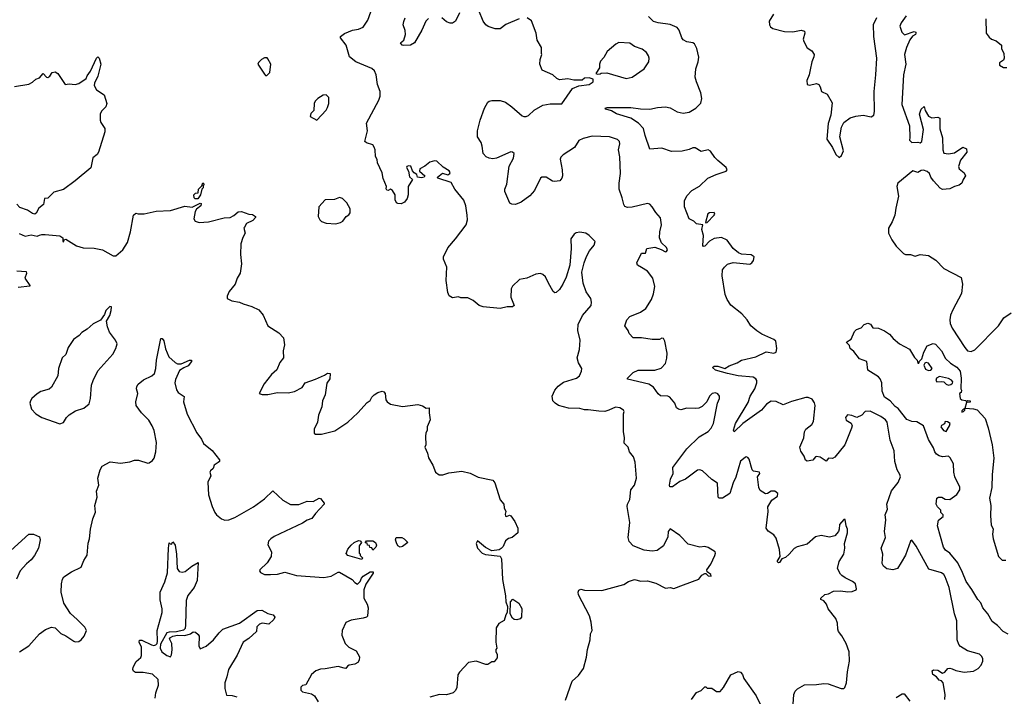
# Model space of a CAD drawing. Extents: x 2220520 to 2384350, y 721165 to 893491.
# Tile 206 of 256: x 2268928 to 2277203, y 838101 to 843789. Entities that reach past the tile are written whole.
import ezdxf

# ---------------------------------------------------------------- set-up
doc = ezdxf.new("R2010")
doc.units = 0

msp = doc.modelspace()

# ---------------------------------------------------------------- linework, layer by layer
at = {"layer": '0CON20XD'}
for points in [[(2273515, 838067.5), (2273572.3, 838227.7), (2273623.3, 838275), (2273666.7, 838335), (2273691.2, 838428.8), (2273698.8, 838495), (2273721.2, 838575), (2273726.2, 838625), (2273740, 838655), (2273732, 838725), (2273717.3, 838777.3), (2273623.8, 838955), (2273621.2, 838975), (2273627, 838993), (2273645, 839000), (2273675, 838993.3), (2273819.3, 838990.7), (2274005, 839040), (2274045, 839066.7), (2274095, 839083.3), (2274149.5, 839069.5), (2274205, 839072.5), (2274275, 839050.8), (2274355, 839010), (2274395, 839016), (2274425, 839006.7), (2274506.7, 839036.7), (2274635.9, 839084.1), (2274661.7, 839118.3), (2274685, 839133.3), (2274695, 839132.5), (2274715, 839112.5), (2274738.3, 839111.7), (2274738, 839125), (2274707, 839147), (2274703, 839163), (2274737.7, 839212.3), (2274770, 839285), (2274776.7, 839305), (2274772.5, 839315), (2274715, 839351.2), (2274685, 839358.8), (2274645, 839353.8), (2274545, 839379.2), (2274475, 839453.8), (2274395, 839507.5), (2274377.5, 839485), (2274375, 839440), (2274340, 839365), (2274284.3, 839325.7), (2274245, 839320.6), (2274175, 839330), (2274085, 839366.2), (2274051.7, 839401.7), (2274042, 839435), (2274057, 839563), (2274034.3, 839695), (2274037.1, 839715), (2274055.6, 839755), (2274064.3, 839835), (2274094.5, 839875), (2274112.5, 839935), (2274099.5, 840069.5), (2274086.2, 840115), (2274053.3, 840155), (2274041.2, 840195), (2274008.3, 840228.3), (2274010, 840275), (2274001.9, 840325), (2274002, 840475), (2274008, 840495), (2274003.3, 840505), (2273972.5, 840525), (2273935, 840532), (2273880, 840505), (2273845, 840496.2), (2273796.4, 840496.4), (2273705, 840510), (2273675, 840507.5), (2273635, 840518.8), (2273541.7, 840521.7), (2273456.1, 840546.1), (2273427.5, 840565), (2273410, 840585), (2273403.8, 840625), (2273425.8, 840674.2), (2273452.4, 840707.6), (2273497.4, 840742.6), (2273608.8, 840775), (2273632.9, 840795), (2273650, 840835), (2273651.2, 840855), (2273624.5, 840904.5), (2273611.9, 840945), (2273633.3, 841015), (2273639.4, 841095), (2273618.6, 841175), (2273621.9, 841225), (2273658.3, 841301.7), (2273730, 841385), (2273734.2, 841415), (2273728, 841445), (2273690.2, 841500.2), (2273664.4, 841575), (2273653.8, 841665), (2273672, 841745), (2273692.1, 841797.9), (2273715.6, 841844.4), (2273755, 841893.3), (2273763.3, 841925), (2273715, 841973.3), (2273685, 841993.3), (2273636.4, 842003.6), (2273605, 841996.2), (2273587.5, 841985), (2273561.2, 841945), (2273564.1, 841865.9), (2273550.8, 841725), (2273520, 841625), (2273494, 841565), (2273465, 841520), (2273437.5, 841495), (2273425, 841493.8), (2273412.7, 841502.7), (2273369.7, 841579.7), (2273345.8, 841625.8), (2273325, 841646.7), (2273305, 841656.2), (2273265, 841650), (2273190, 841615), (2273130, 841605), (2273070.5, 841549.5), (2273058.8, 841525), (2273056.2, 841455), (2273083.8, 841385), (2273070, 841375), (2273025, 841376), (2272965, 841361.8), (2272822.5, 841375), (2272788.8, 841385), (2272738.8, 841428.8), (2272695, 841451.2), (2272635, 841451.2), (2272615, 841458.8), (2272565, 841451.2), (2272538.3, 841468.3), (2272526.2, 841495), (2272511.4, 841595), (2272517.2, 841707.2), (2272490, 841775), (2272488.9, 841795), (2272525, 841870), (2272590, 841945), (2272680, 842065), (2272690.8, 842105), (2272690, 842145), (2272678.8, 842225), (2272661.7, 842271.7), (2272585, 842363.3), (2272555, 842418.8), (2272441.4, 842455), (2272440.8, 842465), (2272481.9, 842498.1), (2272525, 842483.1), (2272543.5, 842495), (2272547.1, 842505), (2272538.8, 842518.8), (2272488.3, 842548.3), (2272435, 842600), (2272415, 842603.3), (2272375, 842590), (2272334.1, 842555.9), (2272291.2, 842535), (2272288.8, 842515), (2272332, 842475), (2272326.7, 842465), (2272305, 842458.8), (2272271.2, 842465), (2272265, 842487.5), (2272242.3, 842502.3), (2272229.3, 842519.3), (2272216.7, 842556.7), (2272195, 842560), (2272182.5, 842555), (2272180, 842545), (2272196.4, 842516.4), (2272205, 842466.7), (2272230, 842445), (2272194.2, 842385), (2272193.3, 842315), (2272183.3, 842285), (2272163.3, 842255), (2272135, 842241.2), (2272105, 842242.5), (2272095, 842250), (2272083.6, 842273.6), (2272083.8, 842315), (2272061.7, 842351.7), (2272045, 842363.3), (2272025, 842353.3), (2272012.5, 842355), (2272007, 842367), (2272010, 842385), (2271982.7, 842452.7), (2271975, 842500), (2271936.2, 842585), (2271932.3, 842612.3), (2271919.5, 842639.5), (2271916.2, 842695), (2271908.3, 842718.3), (2271895, 842737.5), (2271843, 842753), (2271827.5, 842765), (2271852.5, 842855), (2271842.7, 842917.3), (2271947.8, 843112.2), (2271957.9, 843145), (2271958.1, 843185), (2271935.6, 843245), (2271924.4, 843324.4), (2271908.7, 843358.7), (2271888.7, 843378.7), (2271753.3, 843435), (2271698.8, 843475), (2271672.5, 843575), (2271624, 843635), (2271625, 843646.7), (2271658.3, 843671.7), (2271725, 843700), (2271775, 843708), (2271816.2, 843725), (2271854.2, 843785), (2271894.3, 843895)], [(2272365, 843799.2), (2272341.8, 843775), (2272309, 843701), (2272245.3, 843594.7), (2272213.8, 843575), (2272155, 843571.2), (2272141.9, 843575), (2272128.8, 843595), (2272156.7, 843615), (2272169.2, 843665), (2272168.3, 843698.3), (2272150, 843745), (2272156.4, 843773.6), (2272168.8, 843805)], [(2272624.4, 843845), (2272591.2, 843775), (2272565, 843758), (2272545, 843759.2), (2272515, 843771.4), (2272475.7, 843805)], [(2275428.9, 838035), (2275435.5, 838115), (2275445.4, 838144.6), (2275465, 838164.4), (2275525, 838197.5), (2275625, 838200), (2275685, 838208.6), (2275722.5, 838205), (2275833, 838167), (2275855, 838167.5), (2275862.5, 838175), (2275875.9, 838214.1), (2275884.1, 838305.9), (2275901.2, 838395), (2275900, 838475), (2275873.3, 838545), (2275838.3, 838608.3), (2275810, 838645), (2275803.3, 838665), (2275802.5, 838715), (2275786.1, 838756.1), (2275722.5, 838835), (2275710, 838875), (2275685, 838902.5), (2275662.5, 838915), (2275660, 838925), (2275693.9, 838956.1), (2275725, 838963.3), (2275766.7, 838983.3), (2275825, 838988), (2275889.3, 838979.3), (2275925, 838981.2), (2275957.5, 838995), (2275961.2, 839005), (2275951.2, 839045), (2275927, 839067), (2275865.5, 839095.5), (2275838, 839115), (2275825, 839128.8), (2275802.5, 839175), (2275816.3, 839233.7), (2275853.3, 839295), (2275862.5, 839345), (2275860.6, 839385), (2275885.8, 839475), (2275885.8, 839505), (2275873.9, 839533.9), (2275866.4, 839586.4), (2275855, 839587.5), (2275816.7, 839545), (2275816.2, 839505), (2275808.8, 839485), (2275780, 839450), (2275735, 839438.1), (2275665, 839452.2), (2275615, 839442.2), (2275545, 839379.4), (2275462.6, 839357.4), (2275435.6, 839344.4), (2275395.4, 839294.6), (2275365, 839268.8), (2275333.3, 839256.7), (2275315, 839226.7), (2275305, 839223.8), (2275293.8, 839235), (2275320, 839275), (2275313.1, 839335), (2275285, 839430), (2275265, 839458), (2275219.1, 839489.1), (2275200.8, 839515), (2275219.2, 839655), (2275215.9, 839694.1), (2275250.5, 839749.5), (2275297.3, 839782.7), (2275300, 839805), (2275275.8, 839825.8), (2275245, 839826), (2275213.9, 839806.1), (2275195, 839803.3), (2275150.9, 839830.9), (2275140.6, 839855), (2275128.8, 839945), (2275148.8, 839975), (2275146.7, 839985), (2275095, 839994.3), (2275083.8, 840003.8), (2275058.8, 840095), (2275048.3, 840108.3), (2275035, 840113.3), (2275025, 840108.8), (2274985, 840076.7), (2274948.1, 839941.9), (2274925.5, 839895), (2274895, 839806), (2274835, 839765.5), (2274807.3, 839767.3), (2274798.8, 839775), (2274793.8, 839893.8), (2274745, 839922), (2274667.4, 839997.4), (2274645.5, 840005.5), (2274625, 840002.2), (2274524.7, 839925.3), (2274475, 839905.5), (2274415, 839862.5), (2274392, 839862), (2274388, 839875), (2274397.1, 839925), (2274419.1, 839975), (2274417.7, 840025), (2274535, 840181.4), (2274638, 840282), (2274715, 840327.1), (2274740, 840355), (2274759.4, 840395), (2274793.3, 840565), (2274810, 840605), (2274810, 840625), (2274795, 840643.3), (2274775, 840651.2), (2274747.5, 840645), (2274726.7, 840625), (2274703.8, 840575), (2274663, 840537), (2274635, 840524.2), (2274605, 840519.2), (2274535, 840524.2), (2274485, 840510), (2274465, 840513.3), (2274447, 840527), (2274433.8, 840565), (2274391.2, 840615), (2274375, 840622.5), (2274315, 840627.5), (2274295, 840644), (2274255, 840698.6), (2274215.3, 840725.3), (2274037, 840767), (2274036.7, 840775), (2274085, 840824), (2274125, 840841.5), (2274265, 840841.9), (2274319.7, 840860.3), (2274355, 840897.5), (2274367.3, 840942.7), (2274370, 840985), (2274350, 841085), (2274338.3, 841108.3), (2274325, 841110), (2274305, 841101.2), (2274245, 841100), (2274155, 841114.2), (2274085, 841114.2), (2274049.3, 841149.3), (2274042.5, 841175), (2274013.9, 841213.9), (2274031.2, 841265), (2274055, 841293.8), (2274145, 841330.8), (2274190.6, 841359.4), (2274237.5, 841435), (2274255.6, 841484.4), (2274267.1, 841545), (2274249.2, 841615), (2274205, 841673.8), (2274154, 841704), (2274120, 841725), (2274113.8, 841745), (2274155, 841826.7), (2274187.5, 841825), (2274197.5, 841865), (2274265.8, 841875.8), (2274318, 841858), (2274355, 841837.5), (2274365, 841840), (2274372.5, 841855), (2274365, 841872.5), (2274322.7, 841912.7), (2274305.8, 841955), (2274308.1, 842005), (2274322.5, 842065), (2274313.9, 842123.9), (2274275, 842167.5), (2274245, 842216.7), (2274225, 842236.7), (2274205, 842243.3), (2274075, 842211.2), (2274035, 842208.8), (2274015, 842217.5), (2274004.2, 842234.2), (2273992.3, 842292.3), (2273965.7, 842365), (2273965.6, 842415), (2273976.5, 842495), (2273971.5, 842635), (2273960.5, 842695), (2273972, 842745), (2273968, 842765), (2273951.2, 842781.2), (2273885, 842804.4), (2273738, 842808), (2273665, 842788.8), (2273628, 842772), (2273590, 842715), (2273495, 842652.5), (2273476.4, 842633.6), (2273470, 842615), (2273488, 842525), (2273488.8, 842475), (2273483.3, 842455), (2273467.5, 842435), (2273423, 842427), (2273405, 842431.2), (2273352.5, 842465), (2273315.8, 842464.2), (2273303.8, 842455), (2273255, 842352.5), (2273215, 842307.5), (2273142.5, 842255), (2273095, 842236.2), (2273065, 842236.7), (2273047.5, 842245), (2273004.4, 842345), (2273005.6, 842365), (2273022.2, 842405), (2273043.2, 842556.8), (2273078, 842625), (2273082.5, 842665), (2273070, 842675), (2273055, 842676.7), (2272935, 842624), (2272905, 842620), (2272875, 842624.2), (2272847.5, 842635), (2272823, 842663), (2272815.5, 842725.5), (2272806.3, 842756.3), (2272776.2, 842805), (2272776, 842855), (2272797.5, 842945), (2272833.8, 843045), (2272863.3, 843095), (2272875, 843102.5), (2272895, 843110), (2272965, 843110), (2273010, 843095), (2273065, 843056.2), (2273151.2, 842981.2), (2273165, 842974), (2273185, 842974), (2273205.6, 842984.4), (2273252.8, 843027.2), (2273325, 843068.6), (2273385, 843080.8), (2273485, 843080.8), (2273575, 843210), (2273627, 843233), (2273715, 843243.3), (2273746.7, 843265), (2273748.3, 843288.3), (2273715, 843300), (2273675, 843297.5), (2273655, 843280), (2273585, 843280), (2273535, 843290), (2273465, 843283.3), (2273442.5, 843295), (2273410, 843325), (2273320, 843365), (2273300, 843415), (2273302.5, 843455), (2273317.5, 843495), (2273312.5, 843505), (2273312.5, 843555), (2273277.5, 843615), (2273267.5, 843675), (2273228.3, 843778.3), (2273193, 843803)], [(2273125, 843796.2), (2273015, 843747.5), (2272965, 843710.8), (2272925, 843711.9), (2272865, 843731.4), (2272844.6, 843744.6), (2272823.1, 843775), (2272788.1, 843865)], [(2276703.3, 838075), (2276706.7, 838115), (2276688, 838215), (2276675, 838230), (2276655, 838237.5), (2276633.8, 838265), (2276601.2, 838285), (2276597.5, 838315), (2276606.7, 838323.3), (2276645, 838320), (2276685, 838294.2), (2276703.8, 838305), (2276727.5, 838335), (2276745, 838338), (2276765, 838330.8), (2276795, 838317.5), (2276865, 838304.3), (2276945, 838310.8), (2276983.8, 838335), (2277007.9, 838362.1), (2277022.5, 838395), (2277022.5, 838415), (2277014, 838435), (2276995.5, 838455.5), (2276895, 838484.2), (2276835, 838518), (2276820, 838535), (2276808, 838575), (2276803.1, 838735), (2276783.5, 838795), (2276740.4, 839015), (2276706.7, 839105), (2276694.6, 839124.6), (2276675, 839139.5), (2276570, 839170), (2276462.1, 839362.1), (2276425, 839412.5), (2276414.1, 839405.9), (2276371.7, 839288.3), (2276336.4, 839226.4), (2276305, 839176.2), (2276265, 839164), (2276215, 839173.3), (2276186.7, 839195), (2276176.1, 839216.1), (2276181.2, 839295), (2276168.8, 839345), (2276204.3, 839435), (2276197.1, 839485), (2276206.9, 839585), (2276202.9, 839625), (2276220.6, 839675), (2276217.1, 839715), (2276255, 839828.8), (2276311.7, 839898.3), (2276329.5, 839945), (2276326.3, 839966.3), (2276301.4, 840005), (2276282.9, 840075), (2276277.5, 840165), (2276242.9, 840255), (2276218.6, 840405), (2276203.7, 840423.7), (2276165, 840452.9), (2276075, 840498.8), (2276035, 840493.8), (2276006.8, 840463.2), (2275965, 840443.3), (2275922.3, 840462.3), (2275885, 840466), (2275868.8, 840445), (2275875, 840423.3), (2275916.1, 840396.1), (2275923.3, 840375), (2275920, 840355), (2275863.8, 840215), (2275777.7, 840112.3), (2275759.3, 840100.7), (2275725, 840101.2), (2275705, 840077.5), (2275655, 840111.4), (2275625, 840116.7), (2275615, 840113.8), (2275593.3, 840086.7), (2275545, 840077.5), (2275533.3, 840085), (2275520.7, 840120.7), (2275491.7, 840161.7), (2275483.3, 840195), (2275517.5, 840272.5), (2275524, 840325), (2275534, 840345), (2275584.4, 840385.6), (2275599.7, 840410.3), (2275614.3, 840544.3), (2275607.9, 840567.9), (2275588.9, 840598.9), (2275555, 840613.1), (2275535, 840611.9), (2275415, 840580), (2275345, 840550), (2275285, 840579.4), (2275245, 840583.1), (2275205, 840555.6), (2275161.1, 840505), (2275006.7, 840393.3), (2274932.5, 840325), (2274926.7, 840336.7), (2274942.7, 840395), (2275049.2, 840570.8), (2275065.9, 840625), (2275105.4, 840685), (2275122.2, 840735), (2275122.9, 840755), (2275115, 840770), (2275092.6, 840782.6), (2274965, 840795.4), (2274875.5, 840814.5), (2274775, 840842), (2274752, 840865), (2274763.8, 840876.2), (2274796.2, 840876.2), (2274855, 840857.1), (2274890.2, 840879.8), (2274956.7, 840905), (2274995, 840927.1), (2275115, 840953.1), (2275202.7, 840997.3), (2275265, 840985.8), (2275286.2, 840995), (2275292.5, 841025), (2275284.2, 841085), (2275265, 841100), (2275165, 841144), (2275122.2, 841172.2), (2275072.9, 841215), (2275041.1, 841265), (2274997.5, 841315), (2274905, 841387.5), (2274874.3, 841435), (2274857.6, 841477.6), (2274831.4, 841635), (2274835.8, 841685), (2274850.7, 841709.3), (2274876.8, 841733.2), (2274925, 841748), (2275065, 841734.4), (2275082, 841745), (2275095, 841763.3), (2275101.2, 841795), (2275075, 841812.5), (2274995, 841818.6), (2274969.1, 841829.1), (2274925.6, 841865.6), (2274874.2, 841934.2), (2274825, 841956.2), (2274765, 841948.8), (2274725, 841926.2), (2274686.7, 841885), (2274675, 841883.3), (2274670.8, 841890.8), (2274674, 841975), (2274660, 842025), (2274670, 842065), (2274615, 842072), (2274594.2, 842094.2), (2274555.5, 842115.5), (2274514.6, 842215), (2274514.6, 842265.4), (2274535, 842308), (2274577.6, 842352.4), (2274640.3, 842389.7), (2274712.5, 842455), (2274782.7, 842487.3), (2274865, 842513.8), (2274873.3, 842525), (2274866, 842545), (2274794.3, 842604.3), (2274769.7, 842629.7), (2274735, 842683.3), (2274715, 842693.3), (2274655, 842680), (2274605, 842710), (2274585, 842712), (2274553.4, 842696.6), (2274495, 842682), (2274405, 842679.4), (2274325, 842709.4), (2274225, 842700), (2274184.3, 842815), (2274171.4, 842875), (2274129.4, 842919.4), (2274065, 842959.7), (2273945, 842996.9), (2273901.7, 843021.7), (2273853.3, 843035), (2273847.5, 843045), (2273865, 843050.8), (2274065, 843050.4), (2274145, 843038.9), (2274224.5, 843035.5), (2274288.7, 843051.3), (2274355, 843055.8), (2274395, 843047.1), (2274455, 843013.3), (2274505, 843003.3), (2274555, 843011.8), (2274610, 843045), (2274652.3, 843087.7), (2274661.5, 843125), (2274653.6, 843175), (2274615.4, 843265), (2274605.5, 843305), (2274610.4, 843375), (2274631.2, 843435), (2274637.2, 843472.8), (2274618.9, 843545), (2274598.9, 843585), (2274584.3, 843594.3), (2274535, 843602.7), (2274505, 843619.1), (2274493.9, 843635), (2274470.8, 843700.8), (2274452.4, 843722.4), (2274395, 843748.5), (2274295, 843761.5), (2274255, 843773.1), (2274212.9, 843815)], [(2275263.8, 843835), (2275227.5, 843775), (2275229.2, 843745), (2275238.8, 843728.8), (2275257.5, 843715), (2275355, 843690.6), (2275425, 843687.8), (2275495, 843699.2), (2275525, 843692.5), (2275528, 843675), (2275514, 843625), (2275518, 843605), (2275545, 843552.5), (2275585, 843526.7), (2275603.8, 843495), (2275603.3, 843475), (2275586.2, 843435), (2275572.3, 843367.7), (2275563.8, 843325), (2275543.9, 843276.1), (2275547.5, 843245), (2275565, 843237.5), (2275625, 843252.5), (2275643, 843243), (2275656.7, 843225), (2275667.5, 843185), (2275715, 843162.5), (2275755, 843090), (2275746.2, 842985), (2275722.9, 842915), (2275711.2, 842785), (2275758.8, 842715), (2275786.2, 842655), (2275815, 842628.8), (2275835, 842646.2), (2275852.9, 842685), (2275820.5, 842805), (2275833.6, 842885), (2275854.7, 842925.3), (2275906.6, 842963.4), (2275955, 842978.2), (2276016.3, 842986.3), (2276085, 842970.6), (2276105.5, 842985), (2276112.7, 843017.3), (2276110.3, 843185), (2276124.7, 843324.7), (2276132.6, 843465), (2276106.4, 843646.4), (2276103.3, 843746.7), (2276132, 843808)], [(2276379.5, 843820.5), (2276335, 843761.4), (2276325.5, 843735), (2276342.6, 843682.6), (2276365, 843661.2), (2276445, 843689.2), (2276458.8, 843685), (2276460.8, 843675), (2276455.8, 843665), (2276430.5, 843649.5), (2276410.2, 843619.8), (2276380.6, 843555), (2276363.8, 843495), (2276375.9, 843415), (2276356.2, 843325), (2276340.9, 843075), (2276407.5, 842895), (2276408.8, 842798.8), (2276406, 842775), (2276425, 842756), (2276475, 842758.8), (2276495, 842753.3), (2276508.8, 842765), (2276523.3, 842865), (2276490.8, 842995), (2276505, 843036.7), (2276530, 843060), (2276536.7, 843025), (2276567, 842977), (2276595, 842962.5), (2276645, 842969.2), (2276661.2, 842961.2), (2276661.2, 842871.2), (2276683.8, 842795), (2276685.8, 842695), (2276695, 842666.7), (2276735, 842660), (2276785, 842668), (2276855, 842717.5), (2276885, 842702.5), (2276889.2, 842675), (2276835, 842606.7), (2276818.8, 842555), (2276824.2, 842534.2), (2276865, 842500), (2276876.2, 842475), (2276856.7, 842445), (2276846.7, 842415), (2276825, 842396.7), (2276785, 842386.7), (2276745, 842367.5), (2276685, 842360), (2276665, 842373.3), (2276608.8, 842435), (2276586.2, 842465), (2276574, 842495), (2276555, 842511.4), (2276525, 842523.1), (2276505, 842520), (2276475, 842504), (2276435, 842517.5), (2276308, 842415), (2276300, 842385), (2276313.3, 842305), (2276290.6, 842205), (2276284.4, 842145), (2276261.7, 842088.3), (2276230, 842035), (2276228.8, 841995), (2276257.3, 841937.3), (2276294.4, 841884.4), (2276355, 841822.5), (2276373.6, 841813.6), (2276415, 841813.3), (2276455, 841800), (2276495, 841816), (2276565, 841805.8), (2276627.3, 841767.3), (2276695.6, 841695.6), (2276841.7, 841621.7), (2276851.2, 841565), (2276842.7, 841487.3), (2276771.1, 841348.9), (2276751.1, 841305), (2276744.4, 841265), (2276747.5, 841235), (2276764.4, 841195), (2276871.7, 841031.7), (2276895, 841006), (2276925, 840998), (2276955, 841012), (2277153.5, 841215), (2277198.2, 841281.8), (2277261.4, 841325)], [(2277047.1, 843795), (2277050, 843675), (2277075, 843641.2), (2277095, 843626.2), (2277135, 843610), (2277180, 843575), (2277180, 843545), (2277198.8, 843505), (2277202.5, 843465), (2277195, 843447.5), (2277163, 843427), (2277162.5, 843405), (2277195, 843386.7), (2277225, 843386.7)], [(2274025, 843294.4), (2274075, 843305.7), (2274175, 843376), (2274216, 843435), (2274219.2, 843465), (2274213.8, 843485), (2274195, 843513.3), (2274159.5, 843539.5), (2274095, 843564), (2274055, 843591.2), (2273963.6, 843596.4), (2273937, 843583), (2273865, 843520), (2273838.3, 843471.7), (2273809.3, 843440.7), (2273800, 843415), (2273800, 843385), (2273770, 843335), (2273785, 843330), (2273807, 843333), (2273815, 843340), (2273863, 843343), (2274025, 843294.4)], [(2268885, 843226), (2269005, 843246), (2269035, 843262), (2269065, 843288), (2269095, 843298.8), (2269125, 843337.5), (2269152.5, 843305), (2269165, 843303.8), (2269182.5, 843315), (2269200, 843345), (2269225, 843348.8), (2269250, 843335), (2269310, 843245), (2269345, 843248.6), (2269395, 843242.9), (2269425, 843252), (2269486.7, 843293.3), (2269493.9, 843316.1), (2269523.8, 843355), (2269574.4, 843465), (2269585, 843476), (2269596.9, 843465), (2269610.8, 843415), (2269586.1, 843313.9), (2269555.8, 843255), (2269553.8, 843235), (2269575, 843200), (2269637.3, 843157.3), (2269660.8, 843085), (2269650.8, 843055), (2269615, 843018.8), (2269604.4, 842995), (2269604.3, 842945), (2269610.8, 842925), (2269644, 842875), (2269642.5, 842845), (2269591.2, 842675), (2269580, 842655), (2269544.1, 842625.9), (2269525, 842542.5), (2269395.8, 842434.2), (2269295, 842360), (2269215, 842337.5), (2269165, 842288.8), (2269135.9, 842284.1), (2269128.8, 842235), (2269088.6, 842205), (2269067, 842163), (2269055.8, 842154.2), (2269035, 842158.8), (2268995, 842186.2), (2268929.3, 842209.3), (2268905, 842236.7)], [(2271005, 843320), (2271030, 843345), (2271037.5, 843415), (2271015, 843460), (2271007, 843467), (2270985, 843467.5), (2270960, 843455), (2270935, 843430), (2270930, 843415), (2270985, 843330), (2270995, 843320), (2271005, 843320)], [(2271425, 842942.5), (2271503, 843027), (2271515, 843050), (2271526.7, 843085), (2271526.7, 843135), (2271505, 843157.5), (2271480, 843155), (2271432.5, 843125), (2271412.5, 843105), (2271402.5, 843085), (2271400, 843025), (2271375, 843000), (2271370, 842975), (2271425, 842942.5)], [(2270425, 842282.5), (2270403, 842283), (2270395, 842290), (2270393, 842317), (2270405, 842330), (2270428.3, 842331.7), (2270430, 842365), (2270458.3, 842391.7), (2270467, 842417), (2270477.5, 842405), (2270470, 842395), (2270470, 842375), (2270460, 842365), (2270447.5, 842315), (2270425, 842282.5)], [(2268925, 841992.5), (2268975, 841968.8), (2269025, 841978.8), (2269075, 841967.5), (2269093.8, 841976.2), (2269115, 841983.8), (2269143.6, 841983.6), (2269265, 841972.5), (2269290, 841955), (2269290, 841925), (2269295, 841922.5), (2269301.7, 841938.3), (2269315, 841942.5), (2269405, 841886.7), (2269461.7, 841871.7), (2269555, 841866.7), (2269625, 841852.5), (2269715, 841802.5), (2269735, 841802.5), (2269795, 841852.5), (2269833.3, 841915), (2269858.8, 842005), (2269883.8, 842145), (2269905, 842162.5), (2269925, 842156.7), (2269975, 842157.5), (2270075, 842180), (2270195, 842183.3), (2270315, 842220), (2270377, 842213), (2270445, 842247.5), (2270452.5, 842242.5), (2270450, 842225), (2270413.6, 842196.4), (2270403.6, 842176.4), (2270392.5, 842115), (2270404, 842094), (2270435.9, 842084.1), (2270515, 842089.2), (2270647.3, 842122.7), (2270695.7, 842124.3), (2270727.3, 842142.7), (2270765, 842173.3), (2270793.6, 842176.4), (2270855, 842153.3), (2270885, 842151.2), (2270910, 842135), (2270910, 842125), (2270888.8, 842101.2), (2270834.1, 842075.9), (2270816.7, 842045), (2270813.3, 842035), (2270823.3, 841995), (2270802.7, 841957.3), (2270786, 841905), (2270784.3, 841815), (2270791.4, 841735), (2270781.2, 841658.8), (2270756.2, 841615), (2270740, 841565), (2270690, 841505), (2270672.5, 841465), (2270672.5, 841445), (2270710, 841425), (2270775, 841413.8), (2270805, 841399.2), (2270878.7, 841378.7), (2270939.1, 841349.1), (2270974.3, 841305), (2271013.8, 841213.8), (2271105.4, 841155.4), (2271144, 841115), (2271152.5, 841055), (2271141.9, 841005), (2271144, 840945), (2271114.3, 840905.7), (2271090, 840845), (2271043.3, 840805), (2270983.9, 840726.1), (2270940, 840645), (2270965, 840637.5), (2271015, 840636.7), (2271095, 840654), (2271185, 840652.5), (2271237, 840663), (2271302.3, 840697.7), (2271327.5, 840735), (2271415, 840766), (2271490.7, 840799.3), (2271515, 840816.7), (2271537.5, 840815), (2271535, 840770), (2271508.3, 840731.7), (2271496.7, 840635), (2271473.3, 840585), (2271466.2, 840535), (2271440, 840465), (2271430, 840405), (2271402.5, 840345), (2271403, 840313), (2271413, 840303), (2271465, 840303.3), (2271577, 840333), (2271686.2, 840405), (2271771.2, 840485), (2271848.3, 840571.7), (2271875, 840587.5), (2271886.7, 840615), (2271905.9, 840634.1), (2271937.5, 840655), (2271975, 840666.2), (2271989.5, 840659.5), (2272000, 840645), (2272005, 840592.5), (2272016.1, 840576.1), (2272045, 840556.7), (2272145, 840536.2), (2272275, 840553.3), (2272313.9, 840543.9), (2272345, 840523.3), (2272370, 840525), (2272368.8, 840485), (2272378.8, 840425), (2272352.5, 840365), (2272352.5, 840335), (2272342.5, 840315), (2272340, 840285), (2272342.5, 840215), (2272332.5, 840195), (2272356.2, 840145), (2272364.1, 840104.1), (2272400, 840045), (2272423.6, 839983.6), (2272453.6, 839963.6), (2272483.6, 839963.6), (2272535, 839980), (2272645, 839993.3), (2272715, 839976.2), (2272782, 839942), (2272905, 839918.8), (2272920.8, 839895), (2272965, 839752.5), (2272996, 839715), (2273000, 839685), (2273013.3, 839655), (2273007, 839633), (2273010, 839615), (2273018.3, 839611.7), (2273045, 839622.5), (2273055, 839617.5), (2273090.6, 839570.6), (2273114, 839515), (2273113.3, 839475), (2273067.5, 839435), (2273035, 839426.2), (2273011.5, 839408.5), (2272990.7, 839359.3), (2272975, 839342.5), (2272957, 839333), (2272895, 839322.5), (2272841.7, 839351.7), (2272775, 839407.5), (2272763.8, 839386.2), (2272776.7, 839345), (2272813.9, 839303.9), (2272843.6, 839293.6), (2272965, 839277.5), (2272976.1, 839256.1), (2272986.1, 839083.9), (2273012, 838945), (2273014, 838895), (2273026.7, 838855), (2273026.2, 838805), (2273014, 838785), (2273000.7, 838739.3), (2272955, 838712.5), (2272933.3, 838675), (2272930, 838555), (2272937.5, 838505), (2272930, 838495), (2272930, 838475), (2272940, 838455), (2272940, 838425), (2272915, 838390), (2272895, 838390), (2272863, 838367), (2272845, 838366.7), (2272765, 838396.2), (2272700, 838385), (2272623.3, 838305), (2272611.2, 838281.2)], [(2271585, 842073.8), (2271625, 842083.3), (2271644.1, 842095.9), (2271672.5, 842135), (2271695, 842146.7), (2271705.7, 842165), (2271705, 842197.5), (2271678.3, 842248.3), (2271640, 842285), (2271615, 842293.8), (2271573, 842277), (2271495, 842273.8), (2271443.3, 842215), (2271437.5, 842135), (2271450, 842105), (2271465, 842092.5), (2271505, 842076.7), (2271585, 842073.8)], [(2274695, 842080), (2274705, 842082.5), (2274766, 842145), (2274770, 842155), (2274765, 842166.7), (2274724.5, 842165.5), (2274712.4, 842157.6), (2274692.5, 842085), (2274695, 842080)], [(2268905, 841676.7), (2268982.5, 841672.5), (2268986.7, 841655), (2268970, 841615), (2269013.3, 841555), (2269012.5, 841547.5), (2268915, 841537.1)], [(2269265, 840392.5), (2269295, 840402.5), (2269322.5, 840445), (2269345, 840466.7), (2269398.3, 840501.7), (2269466.1, 840523.9), (2269511.2, 840558.8), (2269522, 840605), (2269531.4, 840715), (2269544.4, 840755), (2269585, 840836.2), (2269712.3, 840977.7), (2269735.9, 841024.1), (2269746.2, 841065), (2269734, 841095), (2269683, 841163), (2269665.6, 841205.6), (2269658.8, 841255), (2269685, 841302.5), (2269698, 841345), (2269700, 841375), (2269685, 841376.2), (2269652, 841345), (2269640.7, 841309.3), (2269606.4, 841263.6), (2269545, 841232.5), (2269495, 841186.7), (2269451.2, 841158.8), (2269426.8, 841133.2), (2269380, 841100), (2269336.4, 841033.6), (2269315, 840973.3), (2269285, 840946.7), (2269253.3, 840855), (2269247.5, 840795), (2269195, 840700), (2269175, 840682.5), (2269105, 840663.3), (2269075, 840643.3), (2269031.2, 840605), (2269018, 840585), (2269013.9, 840563.9), (2269026.7, 840515), (2269062.5, 840475), (2269114.1, 840444.1), (2269265, 840392.5)], [(2277235, 838623.5), (2277194.8, 838644.8), (2277145.3, 838695.3), (2277099.7, 838729.7), (2277065, 838793.1), (2277023.3, 838843.3), (2277005.8, 838885.8), (2276980, 838915), (2276929.4, 838999.4), (2276881.2, 839065), (2276852.6, 839142.6), (2276812.9, 839222.9), (2276746, 839305), (2276710, 839330), (2276691.9, 839355), (2276640.8, 839535), (2276649.3, 839580.7), (2276688.3, 839611.7), (2276690, 839625), (2276670, 839645), (2276670, 839665), (2276642.1, 839692.1), (2276631.2, 839715), (2276636.7, 839765), (2276650, 839775), (2276676.7, 839775), (2276707.3, 839757.3), (2276745, 839756), (2276803.9, 839796.1), (2276830, 839835), (2276828.8, 839858.8), (2276785.9, 839945.9), (2276778, 839985), (2276775.8, 840055), (2276748.8, 840105), (2276735, 840120), (2276684.2, 840114.2), (2276655, 840121.4), (2276632.9, 840135), (2276618.5, 840155), (2276608.6, 840188.6), (2276565, 840258.8), (2276523.1, 840373.1), (2276467.6, 840407.6), (2276425, 840410.6), (2276385, 840428), (2276311.2, 840521.2), (2276285, 840536.2), (2276244.3, 840584.3), (2276197.5, 840615), (2276177.8, 840665), (2276173.3, 840735), (2276160, 840770), (2276146.7, 840785), (2276055, 840843.3), (2276047.5, 840915), (2275985, 840936.7), (2275939.2, 840999.2), (2275907.5, 841025), (2275900.7, 841050.7), (2275877.5, 841075), (2275878.3, 841081.7), (2275916.4, 841103.6), (2275943, 841167), (2275960, 841185), (2276000.7, 841199.3), (2276025, 841227.5), (2276055, 841236.7), (2276077.7, 841227.7), (2276098.3, 841198.3), (2276145, 841195.8), (2276195, 841174.2), (2276239.2, 841145), (2276268.2, 841108.2), (2276322.5, 841062.5), (2276405, 841020), (2276447.5, 840947.5), (2276470, 840925), (2276475, 840900), (2276485, 840900), (2276491.7, 840918.3), (2276511.2, 840938.8), (2276527.5, 840995), (2276555, 841046.7), (2276604.1, 841065.9), (2276625, 841060), (2276674, 841005), (2276709.1, 840939.1), (2276750.6, 840900.6), (2276805, 840868.8), (2276832.5, 840835), (2276840, 840775), (2276837.5, 840685), (2276842.5, 840675), (2276840, 840655), (2276827.5, 840645), (2276833, 840603), (2276845, 840592.5), (2276877, 840587), (2276885, 840580), (2276895, 840587.5), (2276916.7, 840585), (2276915, 840573.3), (2276885, 840570), (2276870, 840520), (2276855, 840510), (2276845, 840500), (2276845, 840490), (2276860, 840495), (2276870, 840505), (2276870, 840520), (2276878.3, 840521.7), (2276945, 840518.6), (2276975, 840508.1), (2277041.5, 840435), (2277067.4, 840357.4), (2277100.9, 840215), (2277113.7, 840103.7), (2277100, 839965), (2277099.1, 839855), (2277079.1, 839765), (2277089.1, 839705), (2277086.7, 839616.7), (2277093.3, 839543.3), (2277110, 839505), (2277104.6, 839465), (2277109.6, 839425), (2277155.3, 839275.3), (2277185, 839246.5), (2277215, 839245.5)], [(2268927.5, 838475), (2269005.8, 838524.2), (2269095, 838626.7), (2269145, 838663.3), (2269195, 838682.5), (2269225, 838677.5), (2269275, 838627.5), (2269315, 838610), (2269383, 838563), (2269395, 838557.5), (2269425, 838562.5), (2269445.7, 838574.3), (2269471.2, 838605), (2269488.8, 838655), (2269475, 838683.3), (2269410, 838745), (2269355.7, 838795.7), (2269298, 838885), (2269275.8, 838975), (2269280, 839045), (2269287.1, 839085), (2269298, 839105), (2269363, 839147), (2269445, 839186.7), (2269467, 839243), (2269494.1, 839285.9), (2269502.7, 839387.3), (2269513.8, 839425), (2269524, 839505), (2269543.6, 839593.6), (2269565, 839650), (2269560.8, 839705), (2269580, 839775), (2269574.3, 839825), (2269592.9, 839875), (2269586, 839935), (2269603.3, 840005), (2269620, 840035), (2269687.3, 840072.7), (2269775, 840061.9), (2269855, 840071.2), (2269894.1, 840085.9), (2269925.8, 840085.8), (2270005, 840061.2), (2270017.7, 840062.3), (2270045.7, 840084.3), (2270057.3, 840102.7), (2270071.1, 840155), (2270077.3, 840235), (2270057.5, 840335), (2270040.8, 840375), (2270012.3, 840422.3), (2269950.5, 840485), (2269907.8, 840545), (2269904.3, 840575.7), (2269922, 840645), (2269909.4, 840685), (2269912.2, 840705), (2269924.7, 840725.3), (2269968.6, 840761.4), (2270040, 840795), (2270060, 840815), (2270073.3, 840855), (2270076.7, 840925), (2270115, 841107.5), (2270125, 841107.5), (2270138.2, 841088.2), (2270152.8, 841022.8), (2270180.6, 840955), (2270235, 840906.7), (2270255, 840896), (2270285, 840894.3), (2270355, 840926), (2270372.5, 840925), (2270372.5, 840915), (2270345, 840878), (2270307.9, 840862.1), (2270271.5, 840838.5), (2270237.8, 840765), (2270231.5, 840735), (2270245, 840677.5), (2270260, 840655), (2270311.7, 840621.7), (2270303.8, 840575), (2270335, 840472.5), (2270416.2, 840315), (2270455, 840263.3), (2270473.3, 840225), (2270546.1, 840166.1), (2270608.3, 840088.3), (2270606.2, 840075), (2270596.7, 840065), (2270562.5, 840045), (2270553.6, 840016.4), (2270532.5, 839995), (2270527.5, 839985), (2270533.3, 839955), (2270508.3, 839901.7), (2270516.2, 839795), (2270546.1, 839696.1), (2270568.8, 839645), (2270583.3, 839625), (2270625, 839591.2), (2270652.3, 839582.3), (2270685, 839584.2), (2270737.4, 839602.6), (2270893, 839693)], [(2276565, 840840), (2276585, 840843.3), (2276596.7, 840855), (2276565, 840900), (2276545, 840906.7), (2276535, 840902.5), (2276526.7, 840885), (2276540.5, 840850.5), (2276565, 840840)], [(2276735, 840717.5), (2276755, 840722.5), (2276767, 840733), (2276770, 840745), (2276759.3, 840759.3), (2276735, 840773.3), (2276658.8, 840788.8), (2276633.8, 840775), (2276627.5, 840755), (2276635, 840743.3), (2276678.3, 840748.3), (2276693.8, 840743.8), (2276715, 840723.3), (2276735, 840717.5)], [(2276715, 840327.5), (2276743.3, 840375), (2276747.5, 840395), (2276725, 840407.5), (2276705, 840410), (2276699.3, 840390.7), (2276675, 840377.5), (2276670, 840365), (2276693.3, 840335), (2276715, 840327.5)], [(2270893, 839693), (2270985, 839760), (2271055, 839826.7), (2271138.3, 839748.3), (2271205, 839714), (2271275, 839713.8), (2271345, 839742.5), (2271395, 839737.5), (2271445, 839766.2), (2271455, 839763.3), (2271486.7, 839725), (2271486.7, 839715), (2271413.3, 839636.7), (2271384.1, 839595.9), (2271345, 839582), (2271304.3, 839555.7), (2271067.5, 839445), (2271037.5, 839425), (2271020, 839405), (2271013.8, 839375), (2271043.8, 839315), (2271041.2, 839275), (2271007.7, 839222.3), (2270947.5, 839165), (2270942.5, 839155), (2270950.7, 839140.7), (2270985, 839123.3), (2271035, 839123.3), (2271095, 839128.8), (2271155.8, 839144.2), (2271255, 839115.6), (2271485, 839100.5), (2271545, 839110.5), (2271605, 839143.3), (2271615, 839143.5), (2271721.4, 839081.4), (2271745, 839056.2), (2271765.8, 839044.2), (2271790, 839065), (2271800, 839095), (2271815, 839110), (2271873, 839147), (2271898.3, 839148.3), (2271900, 839135), (2271837.3, 839042.7), (2271820.6, 838995), (2271819.4, 838925), (2271848.1, 838875), (2271858.1, 838845), (2271851.2, 838775), (2271843.9, 838766.1), (2271815, 838757.1), (2271715, 838740.8), (2271669.3, 838720.7), (2271638, 838655), (2271636.7, 838615), (2271662.5, 838545), (2271695, 838513.3), (2271755, 838482.5), (2271783, 838433), (2271782.5, 838405), (2271770, 838385), (2271745, 838372), (2271696.4, 838363.6), (2271682.5, 838355), (2271670, 838335), (2271655, 838336.2), (2271605, 838351.2), (2271495, 838331.2), (2271455, 838330), (2271417.5, 838315), (2271380, 838285), (2271333, 838197), (2271305, 838192.5), (2271292, 838178), (2271290, 838165), (2271292.3, 838152.3), (2271305, 838138.8), (2271380.5, 838120.5), (2271405, 838103.3), (2271436, 838055)], [(2268855, 839326.2), (2269005, 839463.3), (2269045, 839462.5), (2269095, 839440), (2269100, 839415), (2269086.7, 839345), (2269053.8, 839285), (2269025, 839246.7), (2268985, 839213.8), (2268933.3, 839155), (2268901.2, 839085)], [(2271805, 839250), (2271685, 839283.8), (2271672.3, 839302.3), (2271685, 839337.5), (2271715, 839370), (2271740, 839395), (2271775, 839410), (2271788.3, 839408.3), (2271800, 839395), (2271780, 839365), (2271780, 839305), (2271788.3, 839298.3), (2271790, 839285), (2271810, 839265), (2271805, 839250)], [(2271895, 839330), (2271888.3, 839348.3), (2271871.7, 839351.7), (2271868.3, 839368.3), (2271851.7, 839371.7), (2271848.3, 839388.3), (2271831.7, 839391.7), (2271841.7, 839408.3), (2271895, 839407.5), (2271917.5, 839395), (2271927.5, 839372.5), (2271920, 839355), (2271895, 839330)], [(2272125, 839353.8), (2272107.5, 839365), (2272095, 839390), (2272087.5, 839415), (2272093, 839437), (2272140, 839435), (2272160, 839425), (2272190, 839395), (2272145, 839360), (2272125, 839353.8)], [(2270065.4, 838084.6), (2270071.1, 838128.9), (2270095.5, 838195), (2270091.4, 838241.4), (2270045, 838288.1), (2269965, 838302), (2269900.7, 838300.7), (2269885, 838312.5), (2269880, 838325), (2269881.2, 838345), (2269906.8, 838393.2), (2269945, 838427.5), (2269951.2, 838445), (2269952.5, 838515), (2269932, 838555), (2269935, 838572.5), (2269955, 838574), (2270035, 838532.9), (2270055, 838528.6), (2270073, 838533), (2270082.5, 838545), (2270085.5, 838564.5), (2270083.9, 838655), (2270126.7, 838805), (2270125.9, 838835.9), (2270107.4, 838912.6), (2270109.2, 838975), (2270147.4, 839062.6), (2270170.9, 839139.1), (2270177.5, 839345), (2270185, 839390), (2270191.7, 839381.7), (2270205, 839380), (2270215, 839400), (2270235, 839370), (2270245.7, 839295), (2270251.2, 839175), (2270269.5, 839149.5), (2270295, 839143.8), (2270319.1, 839150.9), (2270375, 839196), (2270427.5, 839225), (2270418.8, 839075), (2270395.5, 839015), (2270341.6, 838948.4), (2270327.2, 838905), (2270320.8, 838700.8), (2270318.6, 838671.4), (2270305, 838657.7), (2270245, 838642.3), (2270185, 838641.1), (2270165, 838633.8), (2270111.1, 838538.9), (2270108.1, 838505), (2270123.8, 838473.8), (2270165, 838444), (2270195, 838433.3), (2270205, 838450), (2270209.3, 838490.7), (2270206.3, 838545), (2270188.5, 838585), (2270194.3, 838595.7), (2270214, 838606), (2270255.7, 838614.3), (2270315, 838611.5), (2270363.1, 838626.9), (2270385, 838642.5), (2270405, 838640), (2270429.3, 838619.3), (2270436.7, 838605), (2270433.8, 838525), (2270445, 838500), (2270495, 838523.3), (2270556.7, 838575), (2270604, 838635), (2270635, 838663.8), (2270775, 838716), (2270925, 838820.8), (2270963.8, 838823.8), (2271015, 838798), (2271057.5, 838785), (2271073.3, 838765), (2271065, 838747.5), (2271023.3, 838706.7), (2270965, 838714.2), (2270942.7, 838707.3), (2270922, 838685), (2270917.5, 838645), (2270853, 838587), (2270806.2, 838555), (2270755, 838447.5), (2270682, 838325), (2270670, 838265), (2270651.2, 838215), (2270653.3, 838165), (2270665, 838110), (2270715, 838107.5), (2270752.5, 838095)], [(2273105, 838744), (2273085, 838746.7), (2273068.8, 838758.8), (2273050, 838795), (2273053.3, 838895), (2273073.6, 838916.4), (2273123.3, 838885), (2273149.3, 838839.3), (2273146.7, 838765), (2273135, 838751.2), (2273105, 838744)], [(2272611.2, 838281.2), (2272601.2, 838175), (2272590.7, 838149.3), (2272570.7, 838129.3), (2272515, 838112), (2272455, 838117.1), (2272375, 838094)], [(2274574, 838075), (2274615, 838133.3), (2274655, 838150), (2274685, 838180), (2274695, 838180), (2274705, 838170), (2274745, 838170), (2274785, 838142.5), (2274815, 838142.5), (2274842.5, 838175), (2274905, 838280), (2274965, 838310), (2274985, 838302.5), (2275002.5, 838285), (2275015, 838250), (2275116.7, 838105), (2275150, 838035)], [(2276295, 838091.2), (2276345, 838122.5), (2276361.7, 838121.7), (2276410.3, 838060.3)]]:
    msp.add_lwpolyline(points, dxfattribs=at)

doc.saveas('drawing.dxf')
